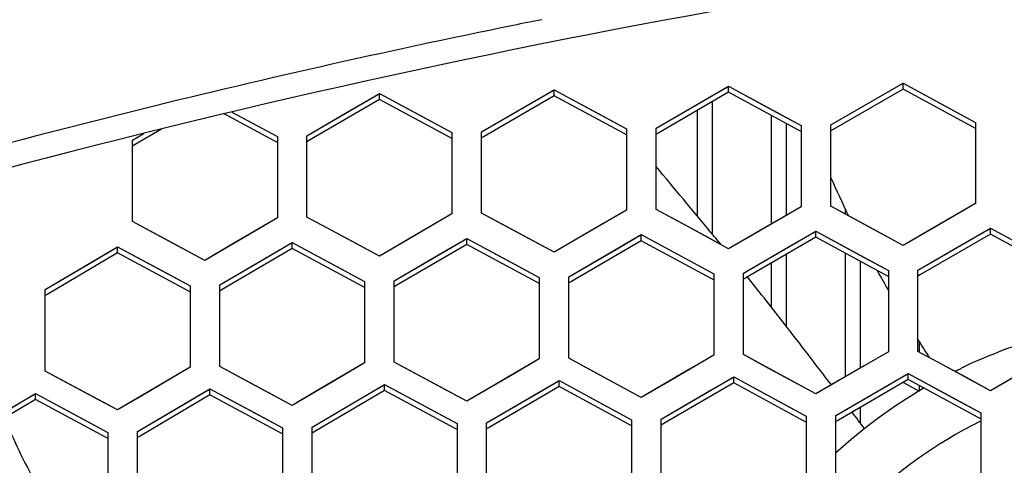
# Model space of a CAD drawing. Header units: millimetres. Extents: x 0 to 420, y 0 to 297.
# Tile 21 of 139: x 102.9 to 109.56, y 111.85 to 114.86. Entities that reach past the tile are written whole.
import ezdxf

# ---------------------------------------------------------------- set-up
doc = ezdxf.new("R2010")
doc.units = ezdxf.units.MM
doc.header["$LTSCALE"] = 23.1
doc.linetypes.add('DASHED', pattern=[0.2, 0.1, -0.1])
doc.layers.get('0').update_dxf_attribs({"linetype": 'CONTINUOUS'})
doc.layers.add('DIM_PILOTEES', color=7, linetype='CONTINUOUS')
doc.layers.add('LAY0001', color=7, linetype='CONTINUOUS')
doc.styles.get("Standard").update_dxf_attribs({"font": 'txt', "width": 0.7})
doc.dimstyles.new('DIMSTYLE_3', dxfattribs={"dimtxt": 2.5, "dimasz": 3.5, "dimexe": 2, "dimexo": 0, "dimtad": 1, "dimdec": 0, "dimlfac": 5, "dimdsep": 46, "dimtxsty": 'Standard', "dimblk": '_FILLED', "dimblk1": '_FILLED', "dimblk2": '_FILLED', "dimcen": 0.09, "dimazin": 2, "dimtp": 0.8, "dimtm": 0.8, "dimtfac": 1, "dimtdec": 0, "dimtofl": 0, "dimtmove": 0, "dimatfit": 3, "dimldrblk": '_FILLED', "dimfxl": 0, "dimtolj": 1, "dimarcsym": 0})
doc.dimstyles.new('DIMSTYLE_7', dxfattribs={"dimtxt": 2.5, "dimasz": 3.5, "dimexe": 2, "dimexo": 0, "dimtad": 1, "dimdsep": 46, "dimtxsty": 'Standard', "dimblk": '_FILLED', "dimblk1": '_FILLED', "dimblk2": '_FILLED', "dimcen": 0.09, "dimazin": 2, "dimtp": 0.3, "dimtm": 0.3, "dimtfac": 1, "dimtmove": 0, "dimatfit": 2, "dimldrblk": '_FILLED', "dimfxl": 0, "dimtolj": 1, "dimarcsym": 0})

# ---------------------------------------------------------------- blocks, each defined once
blk = doc.blocks.new('_FILLED')
at = {"color": 0, "linetype": 'ByBlock'}
blk.add_solid([(0, 0), (-1, 0.1429), (-1, -0.1429)], dxfattribs=at)
blk = doc.blocks.new('*D5')
at = {"layer": 'DIM_PILOTEES', "color": 2, "linetype": 'Continuous'}
for p, q in [((108.7931, 122.8839), (47.2095, 122.8839)), ((49.2095, 122.8839), (49.2095, 76.047)), ((49.2095, 29.2102), (49.2095, 76.047)), ((101.3572, 29.2102), (47.2095, 29.2102))]:
    blk.add_line(p, q, dxfattribs=at)
at = {"layer": 'DIM_PILOTEES', "color": 2, "linetype": 'Continuous', "xscale": 3.5, "yscale": 3.5, "zscale": 3.5}
for p, rotation in [((49.2095, 122.8839), 90.00000000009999), ((49.2095, 29.2102), 270.0000000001)]:
    blk.add_blockref('_FILLED', p, dxfattribs=dict(at, rotation=rotation))
at = {"layer": 'DIM_PILOTEES', "color": 2, "linetype": 'Continuous', "insert": (46.0845, 76.047), "char_height": 2.5, "width": 8.839286, "attachment_point": 2, "rotation": 90, "line_spacing_factor": 0.9}
blk.add_mtext('{\\ftxt;\\W0.0001;\\H0.0001;\\~}{\\ftxt;\\W2.3571428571;\\H2.5; }{\\ftxt;\\W0.0001;\\H0.0001;\\~}', dxfattribs=at)
blk = doc.blocks.new('*D14')
at = {"layer": 'DIM_PILOTEES', "color": 2, "linetype": 'Continuous'}
for p, q in [((120.1827, 77.6871), (177.0028, 120.8628)), ((161.5321, 109.1071), (120.1827, 77.6871)), ((78.8334, 46.267), (120.1827, 77.6871))]:
    blk.add_line(p, q, dxfattribs=at)
at = {"layer": 'DIM_PILOTEES', "color": 2, "linetype": 'Continuous', "xscale": 3.5, "yscale": 3.5, "zscale": 3.5}
for p, rotation in [((161.5321, 109.1071), 37.2300217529), ((78.8334, 46.267), 217.2300217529)]:
    blk.add_blockref('_FILLED', p, dxfattribs=dict(at, rotation=rotation))
at = {"layer": 'DIM_PILOTEES', "color": 2, "linetype": 'Continuous', "insert": (166.7709, 117.0127), "char_height": 2.5, "width": 15.714286, "attachment_point": 1, "rotation": 37.23002, "line_spacing_factor": 0.9}
blk.add_mtext('{\\ftxt;\\W0.0001;\\H0.0001;\\~}{\\ftxt;\\W0.7857142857;\\H2.5; }{\\ftxt;\\W0.0001;\\H0.0001;\\~}{\\ftxt;\\W0.0001;\\H0.0001;\\~}{\\ftxt;\\W1.3333333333;\\H2.5; }{\\ftxt;\\W0.0001;\\H0.0001;\\~}{\\ftxt;\\W0.0001;\\H0.0001;\\~}{\\ftxt;\\W2.0714285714;\\H2.5; }{\\ftxt;\\W0.0001;\\H0.0001;\\~}', dxfattribs=at)

msp = doc.modelspace()

# ---------------------------------------------------------------- linework, layer by layer
at = {"color": 7, "linetype": 'Continuous'}
for p, q in [((107.6762, 114.4044), (107.6937, 114.4146)), ((107.6937, 114.3741), (107.6937, 114.4146)), ((107.6937, 114.4146), (108.0209, 114.2376)), ((108.71, 114.3414), (108.8737, 114.4359)), ((108.8562, 114.4258), (108.8737, 114.4359)), ((108.8737, 114.3955), (108.8737, 114.4359)), ((108.8737, 114.4359), (109.2009, 114.2584)), ((105.17, 114.2699), (105.316, 114.3552)), ((105.316, 114.3552), (105.3337, 114.3655)), ((105.3337, 114.3248), (105.3337, 114.3655)), ((105.3337, 114.3655), (105.6609, 114.1894)), ((106.5137, 114.3506), (106.0414, 114.0758)), ((106.35, 114.296), (106.5137, 114.3911)), ((106.4961, 114.3809), (106.5137, 114.3911)), ((106.5137, 114.3506), (106.5137, 114.3911)), ((106.5137, 114.3911), (106.8409, 114.2146)), ((106.9868, 114.0953), (106.5137, 114.3506)), ((107.6937, 114.3741), (107.2213, 114.1003)), ((107.53, 114.3198), (107.6762, 114.4044)), ((108.1668, 114.1181), (107.6937, 114.3741)), ((108.8737, 114.3955), (108.4013, 114.1227)), ((109.3468, 114.1387), (108.8737, 114.3955)), ((105.3337, 114.3248), (104.8614, 114.049)), ((105.8068, 114.0702), (105.3337, 114.3248)), ((106.0237, 114.1061), (106.35, 114.296)), ((107.2037, 114.1307), (107.53, 114.3198)), ((107.5844, 113.4142), (107.5844, 114.3108)), ((108.3837, 114.153), (108.71, 114.3414)), ((104.6268, 114.043), (104.2831, 114.2275)), ((104.3352, 114.2402), (104.6437, 114.0746)), ((104.8437, 114.0793), (105.17, 114.2699)), ((106.8409, 114.2146), (107.0037, 114.1267)), ((107.4844, 113.5346), (107.4844, 114.2529)), ((107.9844, 113.485), (107.9844, 114.2168)), ((108.0209, 114.2376), (108.1837, 114.1494)), ((109.2009, 114.2584), (109.3637, 114.17)), ((105.6609, 114.1894), (105.8237, 114.1017)), ((108.0844, 113.5429), (108.0844, 114.1627)), ((108.1837, 114.1494), (108.1837, 113.6004)), ((108.3837, 113.6041), (108.3837, 114.153)), ((109.3637, 114.17), (109.3637, 113.6213)), ((103.6637, 114.0503), (103.7407, 114.0955)), ((103.8594, 114.1244), (103.6815, 114.02)), ((104.8437, 113.5293), (104.8437, 114.0793)), ((105.8237, 114.1017), (105.8237, 113.552)), ((106.0237, 113.5565), (106.0237, 114.1061)), ((107.0037, 114.0861), (106.9868, 114.0953)), ((107.0037, 114.0861), (106.9868, 114.0953)), ((107.0037, 114.1267), (107.0037, 113.5773)), ((107.2037, 113.5814), (107.2037, 114.1307)), ((107.2213, 114.1003), (107.2037, 114.0901)), ((107.2213, 114.1003), (107.2037, 114.0901)), ((108.1837, 114.1089), (108.1668, 114.1181)), ((108.1837, 114.1089), (108.1668, 114.1181)), ((108.4013, 114.1227), (108.3837, 114.1126)), ((108.4013, 114.1227), (108.3837, 114.1126)), ((109.3637, 114.1295), (109.3468, 114.1387)), ((109.3637, 114.1295), (109.3468, 114.1387)), ((103.6637, 113.4998), (103.6637, 114.0503)), ((103.6815, 114.02), (103.6637, 114.0095)), ((104.6437, 114.0339), (104.6268, 114.043)), ((104.6437, 114.0339), (104.6268, 114.043)), ((104.6437, 114.0746), (104.6437, 113.5244)), ((104.8614, 114.049), (104.8437, 114.0386)), ((104.8614, 114.049), (104.8437, 114.0386)), ((105.8237, 114.0611), (105.8068, 114.0702)), ((105.8237, 114.0611), (105.8068, 114.0702)), ((106.0414, 114.0758), (106.0237, 114.0655)), ((109.3637, 113.6213), (109.0366, 113.4325)), ((105.8237, 113.552), (105.4966, 113.361)), ((106.1876, 113.4681), (106.0237, 113.5565)), ((107.0037, 113.5773), (106.6766, 113.3871)), ((107.3676, 113.4928), (107.2037, 113.5814)), ((108.1837, 113.6004), (107.8566, 113.4109)), ((108.5476, 113.5153), (108.3837, 113.6041)), ((108.4844, 113.5496), (108.4844, 113.5808)), ((103.8275, 113.412), (103.6637, 113.4998)), ((104.6437, 113.5244), (104.3166, 113.3327)), ((105.0075, 113.4412), (104.8437, 113.5293)), ((107.6937, 113.3164), (107.3676, 113.4928)), ((108.8737, 113.3384), (108.5476, 113.5153)), ((104.1537, 113.237), (103.8275, 113.412)), ((105.3337, 113.2657), (105.0075, 113.4412)), ((106.5137, 113.2922), (106.1876, 113.4681)), ((108.12, 113.3393), (108.2661, 113.424)), ((108.2661, 113.424), (108.2837, 113.4342)), ((108.2837, 113.3936), (108.2837, 113.4342)), ((108.2837, 113.4342), (108.6109, 113.2568)), ((109.0366, 113.4325), (108.8737, 113.3384)), ((109.4637, 113.4145), (108.9913, 113.1416)), ((109.3, 113.3604), (109.4637, 113.4549)), ((109.4462, 113.4448), (109.4637, 113.4549)), ((109.4637, 113.4145), (109.4637, 113.4549)), ((109.4637, 113.4549), (109.7909, 113.277)), ((109.9367, 113.1572), (109.4637, 113.4145)), ((104.58, 113.2624), (104.7437, 113.3584)), ((104.7259, 113.348), (104.7437, 113.3584)), ((104.7437, 113.3177), (104.7437, 113.3584)), ((104.7437, 113.3584), (105.0709, 113.1825)), ((105.4966, 113.361), (105.3337, 113.2657)), ((105.9237, 113.3452), (105.4515, 113.0693)), ((105.76, 113.2903), (105.9237, 113.3859)), ((105.906, 113.3756), (105.9237, 113.3859)), ((105.9237, 113.3452), (105.9237, 113.3859)), ((105.9237, 113.3859), (106.2509, 113.2095)), ((106.3967, 113.0902), (105.9237, 113.3452)), ((106.6766, 113.3871), (106.5137, 113.2922)), ((107.1037, 113.3706), (106.6314, 113.0956)), ((106.94, 113.3159), (107.1037, 113.4112)), ((107.0861, 113.4009), (107.1037, 113.4112)), ((107.1037, 113.3706), (107.1037, 113.4112)), ((107.1037, 113.4112), (107.4309, 113.2343)), ((107.5767, 113.1148), (107.1037, 113.3706)), ((107.8566, 113.4109), (107.6937, 113.3164)), ((108.2837, 113.3936), (107.8113, 113.1197)), ((108.7567, 113.1371), (108.2837, 113.3936)), ((108.9737, 113.172), (109.3, 113.3604)), ((103.5637, 113.2878), (103.0916, 113.0096)), ((103.4, 113.2322), (103.5637, 113.3286)), ((103.5459, 113.3181), (103.5637, 113.3286)), ((103.5637, 113.2878), (103.5637, 113.3286)), ((103.5637, 113.3286), (103.8909, 113.1532)), ((104.0367, 113.0342), (103.5637, 113.2878)), ((104.3166, 113.3327), (104.1537, 113.237)), ((104.7437, 113.3177), (104.2715, 113.0406)), ((105.2167, 113.0633), (104.7437, 113.3177)), ((105.4337, 113.0996), (105.76, 113.2903)), ((106.6137, 113.126), (106.94, 113.3159)), ((107.7937, 113.1501), (108.12, 113.3393)), ((108.4844, 112.4511), (108.4844, 113.2848)), ((103.0737, 113.04), (103.4, 113.2322)), ((104.2537, 113.0709), (104.58, 113.2624)), ((107.4309, 113.2343), (107.5937, 113.1462)), ((107.9844, 112.9186), (107.9844, 113.2201)), ((108.0844, 112.7904), (108.0844, 113.2781)), ((108.5844, 112.5091), (108.5844, 113.2306)), ((108.6109, 113.2568), (108.7737, 113.1684)), ((103.8909, 113.1532), (104.0537, 113.0658)), ((105.0709, 113.1825), (105.2337, 113.0949)), ((106.2509, 113.2095), (106.4137, 113.1217)), ((107.5937, 113.1462), (107.5937, 112.5962)), ((107.7937, 112.6002), (107.7937, 113.1501)), ((108.7737, 113.1684), (108.7737, 112.6188)), ((108.9737, 112.6224), (108.9737, 113.172)), ((105.2337, 113.0949), (105.2337, 112.5442)), ((105.4337, 112.549), (105.4337, 113.0996)), ((106.4137, 113.081), (106.3967, 113.0902)), ((106.4137, 113.081), (106.3967, 113.0902)), ((106.4137, 113.1217), (106.4137, 112.5714)), ((106.6137, 112.5757), (106.6137, 113.126)), ((106.6314, 113.0956), (106.6137, 113.0853)), ((107.5937, 113.1056), (107.5767, 113.1148)), ((107.5937, 113.1056), (107.5767, 113.1148)), ((107.8113, 113.1197), (107.7937, 113.1095)), ((107.8113, 113.1197), (107.7937, 113.1095)), ((108.7737, 113.1279), (108.7567, 113.1371)), ((108.7737, 113.1279), (108.7567, 113.1371)), ((108.9913, 113.1416), (108.9737, 113.1314)), ((108.9913, 113.1416), (108.9737, 113.1314)), ((103.0737, 112.4884), (103.0737, 113.04)), ((104.0537, 113.025), (104.0367, 113.0342)), ((104.0537, 113.0658), (104.0537, 112.5147)), ((104.2537, 112.5199), (104.2537, 113.0709)), ((104.2715, 113.0406), (104.2537, 113.0301)), ((104.2715, 113.0406), (104.2537, 113.0301)), ((105.2337, 113.0542), (105.2167, 113.0633)), ((105.2337, 113.0542), (105.2167, 113.0633)), ((105.4515, 113.0693), (105.4337, 113.0589)), ((103.0916, 113.0096), (103.0737, 112.9991)), ((103.0916, 113.0096), (103.0737, 112.9991)), ((108.9844, 112.6224), (108.9844, 112.6841)), ((108.7737, 112.6188), (108.4466, 112.4292)), ((109.1376, 112.5334), (108.9737, 112.6224)), ((105.5976, 112.4607), (105.4337, 112.549)), ((106.4137, 112.5714), (106.0866, 112.3803)), ((106.7776, 112.4872), (106.6137, 112.5757)), ((107.5937, 112.5962), (107.2666, 112.4059)), ((107.9576, 112.5115), (107.7937, 112.6002)), ((103.2375, 112.4007), (103.0737, 112.4884)), ((104.0537, 112.5147), (103.7267, 112.322)), ((104.4175, 112.4319), (104.2537, 112.5199)), ((105.2337, 112.5442), (104.9067, 112.3523)), ((107.1037, 112.311), (106.7776, 112.4872)), ((108.2837, 112.3347), (107.9576, 112.5115)), ((109.4637, 112.3561), (109.1376, 112.5334)), ((104.7437, 112.2566), (104.4175, 112.4319)), ((105.9237, 112.285), (105.5976, 112.4607)), ((106.3843, 112.3294), (106.5303, 112.4147)), ((106.5303, 112.4147), (106.548, 112.425)), ((106.548, 112.3843), (106.548, 112.425)), ((106.548, 112.425), (106.8752, 112.2483)), ((107.5643, 112.3545), (107.7104, 112.4395)), ((107.7104, 112.4395), (107.728, 112.4497)), ((107.728, 112.4091), (107.728, 112.4497)), ((107.728, 112.4497), (108.0552, 112.2725)), ((108.4466, 112.4292), (108.2837, 112.3347)), ((108.908, 112.4316), (108.4356, 112.1577)), ((108.7443, 112.3773), (108.908, 112.4722)), ((108.8904, 112.462), (108.908, 112.4722)), ((108.908, 112.4316), (108.908, 112.4722)), ((108.908, 112.4722), (109.2352, 112.2944)), ((109.381, 112.1745), (108.908, 112.4316)), ((109.6266, 112.4503), (109.4637, 112.3561)), ((103.5637, 112.2259), (103.2375, 112.4007)), ((104.0243, 112.2723), (104.188, 112.3687)), ((104.1702, 112.3582), (104.188, 112.3687)), ((104.188, 112.3278), (104.188, 112.3687)), ((104.188, 112.3687), (104.5152, 112.193)), ((104.9067, 112.3523), (104.7437, 112.2566)), ((105.368, 112.3573), (104.8958, 112.0801)), ((105.2043, 112.302), (105.3502, 112.3876)), ((105.3502, 112.3876), (105.368, 112.398)), ((105.368, 112.3573), (105.368, 112.398)), ((105.368, 112.398), (105.6952, 112.2218)), ((105.841, 112.1025), (105.368, 112.3573)), ((106.0866, 112.3803), (105.9237, 112.285)), ((106.548, 112.3843), (106.0758, 112.1083)), ((107.021, 112.1288), (106.548, 112.3843)), ((107.2666, 112.4059), (107.1037, 112.311)), ((107.238, 112.1645), (107.5643, 112.3545)), ((107.728, 112.4091), (107.2557, 112.1342)), ((108.201, 112.1528), (107.728, 112.4091)), ((108.418, 112.188), (108.7443, 112.3773)), ((108.8749, 112.4111), (108.9214, 112.3858)), ((108.8749, 112.4111), (108.9214, 112.3858)), ((108.9214, 112.3858), (108.9826, 112.3526)), ((108.9214, 112.3858), (108.9826, 112.3526)), ((108.9844, 112.3536), (108.9844, 112.3901)), ((103.008, 112.2961), (102.536, 112.0167)), ((102.8443, 112.2402), (102.9901, 112.3264)), ((102.9901, 112.3264), (103.008, 112.337)), ((103.008, 112.2961), (103.008, 112.337)), ((103.008, 112.337), (103.3352, 112.1618)), ((103.481, 112.0427), (103.008, 112.2961)), ((103.7267, 112.322), (103.5637, 112.2259)), ((104.188, 112.3278), (103.7159, 112.0496)), ((104.661, 112.0738), (104.188, 112.3278)), ((104.878, 112.1105), (105.2043, 112.302)), ((106.058, 112.1387), (106.3843, 112.3294)), ((109.2352, 112.2944), (109.398, 112.2058)), ((103.698, 112.0799), (104.0243, 112.2723)), ((105.6952, 112.2218), (105.858, 112.1341)), ((106.8752, 112.2483), (107.038, 112.1603)), ((108.0552, 112.2725), (108.218, 112.1842)), ((108.5844, 112.1371), (108.5844, 112.244)), ((103.3352, 112.1618), (103.498, 112.0745)), ((104.5152, 112.193), (104.678, 112.1055)), ((107.038, 112.1603), (107.038, 111.6094)), ((107.238, 111.6137), (107.238, 112.1645)), ((108.218, 112.1436), (108.201, 112.1528)), ((108.218, 112.1436), (108.201, 112.1528)), ((108.218, 112.1842), (108.218, 111.6337)), ((108.418, 111.6376), (108.418, 112.188)), ((108.4356, 112.1577), (108.418, 112.1474)), ((108.4356, 112.1577), (108.418, 112.1474)), ((109.398, 112.1653), (109.381, 112.1745)), ((109.398, 112.1653), (109.381, 112.1745)), ((109.398, 112.2058), (109.398, 111.6556)), ((104.678, 112.1055), (104.678, 111.5538)), ((104.878, 111.5589), (104.878, 112.1105)), ((105.858, 112.0933), (105.841, 112.1025)), ((105.858, 112.0933), (105.841, 112.1025)), ((105.858, 112.1341), (105.858, 111.5828)), ((106.058, 111.5875), (106.058, 112.1387)), ((106.0758, 112.1083), (106.058, 112.0979)), ((106.0758, 112.1083), (106.058, 112.0979)), ((107.038, 112.1196), (107.021, 112.1288)), ((107.038, 112.1196), (107.021, 112.1288)), ((107.2557, 112.1342), (107.238, 112.1238)), ((107.2557, 112.1342), (107.238, 112.1238)), ((103.498, 112.0336), (103.481, 112.0427)), ((103.498, 112.0336), (103.481, 112.0427)), ((103.498, 112.0745), (103.498, 111.5224)), ((103.698, 111.5279), (103.698, 112.0799)), ((103.7159, 112.0496), (103.698, 112.039)), ((103.7159, 112.0496), (103.698, 112.039)), ((104.678, 112.0646), (104.661, 112.0738)), ((104.678, 112.0646), (104.661, 112.0738)), ((104.8958, 112.0801), (104.878, 112.0697))]:
    msp.add_line(p, q, dxfattribs=at)
at = {"color": 2, "linetype": 'DASHED'}
msp.add_circle((120.1827, 77.6871), 51.9325, dxfattribs=at)
at = {"color": 7, "linetype": 'Continuous'}
for centre, radius, start, end in [((118.2246, 55.8709), 60, 96.296571, 106.742875), ((118.3655, 55.2077), 60.8391, 101.498832, 106.497826), ((118.256, 55.6678), 60.3664, 101.29693, 101.48404), ((-261.3641, -193.2051), 479.7275, 39.730974, 39.799766), ((114.9813, 116.6961), 7.2053, 203.69485, 205.99932), ((89.4696, 98.3833), 23.5388, 39.46386, 39.73097), ((117.8231, 118.2291), 10.4342, 209.01517, 209.85552), ((89.4696, 98.3833), 23.5388, 37.77019, 38.77591), ((51.9094, 69.2798), 71.055, 37.35783, 37.770194), ((110.7837, 109.3544), 3.5, 103.7255, 115.31412), ((117.8231, 118.2291), 10.4342, 211.99274, 212.77409), ((110.6493, 109.5671), 3.2481, 115.43405, 116.01667), ((109.4088, 112.2614), 0.2843, 115.32801, 122.86979), ((110.7837, 109.3544), 3.5, 120.34306, 132.54084), ((106.3437, 113.5906), 3.8169, 201.80196, 209.10268), ((51.9094, 69.2798), 71.055, 37.058528, 37.171453), ((110.7837, 109.3544), 3.1209, 116.3833, 135.15283)]:
    msp.add_arc(centre, radius, start, end, dxfattribs=at)
for points, knots in [([(99.2059, 114.4067), (99.8657, 114.947), (101.2274, 115.982), (104.1168, 117.8232), (106.4449, 118.9462), (108.0437, 119.568)], [0, 0, 0, 0, 0.249089, 0.498927, 1, 1, 1, 1]), ([(108.0435, 119.2082), (106.5358, 118.6185), (103.6091, 117.2157), (100.9288, 115.3879), (99.6626, 114.3895)], [0, 0, 0, 0, 0.501002, 1, 1, 1, 1])]:
    msp.add_open_spline(points, degree=3, knots=knots, dxfattribs=at)
at = {"layer": 'LAY0001', "color": 7, "linetype": 'Continuous'}
for p, q in [((107.2037, 114.1307), (107.6937, 114.4146)), ((107.6937, 114.4146), (108.1837, 114.1494)), ((108.3837, 114.153), (108.8737, 114.4359)), ((108.8737, 114.4359), (109.3637, 114.17)), ((104.8437, 114.0793), (105.3337, 114.3655)), ((105.3337, 114.3655), (105.8237, 114.1017)), ((106.0237, 114.1061), (106.5137, 114.3911)), ((106.5137, 114.3911), (107.0037, 114.1267)), ((104.3352, 114.2402), (104.6437, 114.0746)), ((108.1837, 114.1494), (108.1837, 113.6004)), ((108.3837, 113.6041), (108.3837, 114.153)), ((109.3637, 114.17), (109.3637, 113.6213)), ((103.6637, 114.0503), (103.7407, 114.0955)), ((104.8437, 113.5293), (104.8437, 114.0793)), ((105.8237, 114.1017), (105.8237, 113.552)), ((106.0237, 113.5565), (106.0237, 114.1061)), ((107.0037, 114.1267), (107.0037, 113.5773)), ((107.2037, 113.5814), (107.2037, 114.1307)), ((103.6637, 113.4998), (103.6637, 114.0503)), ((104.6437, 114.0746), (104.6437, 113.5244)), ((109.3637, 113.6213), (109.2, 113.5268)), ((105.8237, 113.552), (105.66, 113.4564)), ((106.3509, 113.3801), (106.0237, 113.5565)), ((107.0037, 113.5773), (106.84, 113.4821)), ((107.5309, 113.4045), (107.2037, 113.5814)), ((108.1837, 113.6004), (108.02, 113.5056)), ((108.7109, 113.4267), (108.3837, 113.6041)), ((103.9909, 113.3244), (103.6637, 113.4998)), ((104.6437, 113.5244), (104.48, 113.4285)), ((105.1709, 113.3534), (104.8437, 113.5293)), ((106.84, 113.4821), (106.5137, 113.2922)), ((108.02, 113.5056), (107.6937, 113.3164)), ((109.2, 113.5268), (108.8737, 113.3384)), ((104.48, 113.4285), (104.1537, 113.237)), ((105.66, 113.4564), (105.3337, 113.2657)), ((107.7937, 113.1501), (108.2837, 113.4342)), ((108.2837, 113.4342), (108.7737, 113.1684)), ((108.8737, 113.3384), (108.7109, 113.4267)), ((108.9737, 113.172), (109.4637, 113.4549)), ((109.4637, 113.4549), (109.9537, 113.1884)), ((104.2537, 113.0709), (104.7437, 113.3584)), ((104.7437, 113.3584), (105.2337, 113.0949)), ((105.3337, 113.2657), (105.1709, 113.3534)), ((105.4337, 113.0996), (105.9237, 113.3859)), ((105.9237, 113.3859), (106.4137, 113.1217)), ((106.5137, 113.2922), (106.3509, 113.3801)), ((106.6137, 113.126), (107.1037, 113.4112)), ((107.1037, 113.4112), (107.5937, 113.1462)), ((107.6937, 113.3164), (107.5309, 113.4045)), ((103.0737, 113.04), (103.5637, 113.3286)), ((103.5637, 113.3286), (104.0537, 113.0658)), ((104.1537, 113.237), (103.9909, 113.3244)), ((107.5937, 113.1462), (107.5937, 112.5962)), ((107.7937, 112.6002), (107.7937, 113.1501)), ((108.7737, 113.1684), (108.7737, 112.6188)), ((108.9737, 112.6224), (108.9737, 113.172)), ((105.2337, 113.0949), (105.2337, 112.5442)), ((105.4337, 112.549), (105.4337, 113.0996)), ((106.4137, 113.1217), (106.4137, 112.5714)), ((106.6137, 112.5757), (106.6137, 113.126)), ((103.0737, 112.4884), (103.0737, 113.04)), ((104.0537, 113.0658), (104.0537, 112.5147)), ((104.2537, 112.5199), (104.2537, 113.0709)), ((108.7737, 112.6188), (108.61, 112.5239)), ((109.3009, 112.4446), (108.9737, 112.6224)), ((105.7609, 112.3727), (105.4337, 112.549)), ((106.4137, 112.5714), (106.25, 112.4757)), ((106.9409, 112.399), (106.6137, 112.5757)), ((107.5937, 112.5962), (107.43, 112.501)), ((108.1209, 112.4229), (107.7937, 112.6002)), ((103.4009, 112.3132), (103.0737, 112.4884)), ((104.0537, 112.5147), (103.89, 112.4183)), ((104.5809, 112.3441), (104.2537, 112.5199)), ((105.2337, 112.5442), (105.07, 112.4482)), ((107.43, 112.501), (107.1037, 112.311)), ((108.61, 112.5239), (108.2837, 112.3347)), ((109.79, 112.5446), (109.4637, 112.3561)), ((103.89, 112.4183), (103.5637, 112.2259)), ((105.07, 112.4482), (104.7437, 112.2566)), ((106.25, 112.4757), (105.9237, 112.285)), ((106.058, 112.1387), (106.548, 112.425)), ((106.548, 112.425), (107.038, 112.1603)), ((107.238, 112.1645), (107.728, 112.4497)), ((107.728, 112.4497), (108.218, 112.1842)), ((108.2837, 112.3347), (108.1209, 112.4229)), ((108.418, 112.188), (108.908, 112.4722)), ((108.908, 112.4722), (109.398, 112.2058)), ((109.4637, 112.3561), (109.3009, 112.4446)), ((103.698, 112.0799), (104.188, 112.3687)), ((104.188, 112.3687), (104.678, 112.1055)), ((104.878, 112.1105), (105.368, 112.398)), ((105.368, 112.398), (105.858, 112.1341)), ((105.9237, 112.285), (105.7609, 112.3727)), ((107.1037, 112.311), (106.9409, 112.399)), ((102.518, 112.047), (103.008, 112.337)), ((103.008, 112.337), (103.498, 112.0745)), ((103.5637, 112.2259), (103.4009, 112.3132)), ((104.7437, 112.2566), (104.5809, 112.3441)), ((107.038, 112.1603), (107.038, 111.6094)), ((107.238, 111.6137), (107.238, 112.1645)), ((108.218, 112.1842), (108.218, 111.6337)), ((108.418, 111.6376), (108.418, 112.188)), ((109.398, 112.2058), (109.398, 111.6556)), ((104.678, 112.1055), (104.678, 111.5538)), ((104.878, 111.5589), (104.878, 112.1105)), ((105.858, 112.1341), (105.858, 111.5828)), ((106.058, 111.5875), (106.058, 112.1387)), ((103.498, 112.0745), (103.498, 111.5224)), ((103.698, 111.5279), (103.698, 112.0799))]:
    msp.add_line(p, q, dxfattribs=at)

# ---------------------------------------------------------------- dimensions: what is measured, and where the dimension line sits
at = {"layer": 'DIM_PILOTEES', "color": 2, "linetype": 'Continuous'}
dim = msp.add_diameter_dim_2p(p1=(161.5321, 109.1071), p2=(78.8334, 46.267), text='{\\ftxt;\\W0.0001;\\H0.0001;\\~}{\\ftxt;\\W0.7857142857;\\H2.5; }{\\ftxt;\\W0.0001;\\H0.0001;\\~}{\\ftxt;\\W0.0001;\\H0.0001;\\~}{\\ftxt;\\W1.3333333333;\\H2.5; }{\\ftxt;\\W0.0001;\\H0.0001;\\~}{\\ftxt;\\W0.0001;\\H0.0001;\\~}{\\ftxt;\\W2.0714285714;\\H2.5; }{\\ftxt;\\W0.0001;\\H0.0001;\\~}', dimstyle='DIMSTYLE_7', override={"dimpost": '<>'}, dxfattribs=at)
dim.commit()
dim.dimension.update_dxf_attribs({"geometry": '*D14', "text_midpoint": (172.5015, 118.2274), "dimtype": 163})
dim = msp.add_linear_dim(base=(49.2095, 122.8839), p1=(101.3572, 29.2102), p2=(108.7931, 122.8839), angle=90, text='{\\ftxt;\\W0.0001;\\H0.0001;\\~}{\\ftxt;\\W2.3571428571;\\H2.5; }{\\ftxt;\\W0.0001;\\H0.0001;\\~}', dimstyle='DIMSTYLE_3', dxfattribs=at)
dim.commit()
dim.dimension.update_dxf_attribs({"geometry": '*D5', "text_midpoint": (49.2095, 75.6899), "dimtype": 160})

doc.saveas('drawing.dxf')
